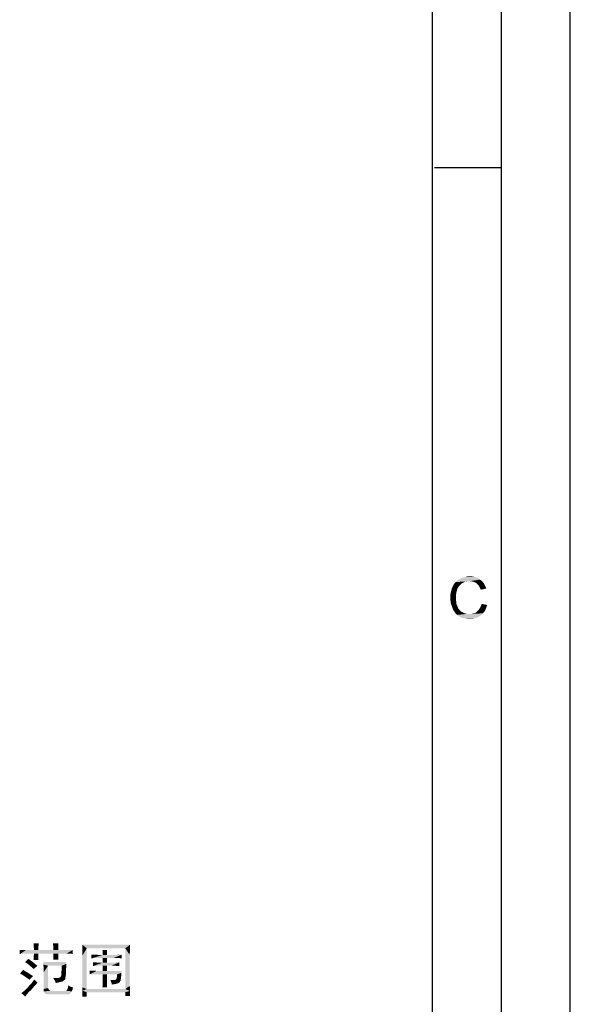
# Model space of a CAD drawing. Header units: millimetres. Extents: x 0 to 594, y 1 to 420.
# Tile 208 of 214: x 554 to 594, y 216 to 287. Entities that reach past the tile are written whole.
import ezdxf

# ---------------------------------------------------------------- set-up
doc = ezdxf.new("R2010")
doc.units = ezdxf.units.MM
doc.header["$LTSCALE"] = 32.67
doc.layers.add('61765N-2-A-2_DXF_FORMAT', color=7, linetype='CONTINUOUS')
doc.layers.add('61765N-2-A-2_DXF_TEXT', color=7, linetype='CONTINUOUS')

msp = doc.modelspace()

# ---------------------------------------------------------------- linework, layer by layer
at = {"layer": '61765N-2-A-2_DXF_FORMAT', "color": 2, "linetype": 'Continuous'}
for p, q in [((594, 0.5605), (594, 420)), ((589, 5), (589, 415)), ((584.1416, 276.68), (589, 276.68))]:
    msp.add_line(p, q, dxfattribs=at)
at = {"layer": '61765N-2-A-2_DXF_FORMAT', "color": 7, "linetype": 'Continuous'}
msp.add_line((584, 10), (584, 410), dxfattribs=at)
at = {"layer": '61765N-2-A-2_DXF_FORMAT', "color": 2, "linetype": 'Continuous'}
for points in [[(586.9277, 247.0192), (586.3277, 246.9748), (586.5054, 247.0192)], [(586.3277, 246.9748), (586.9277, 247.0192), (587.1277, 246.9748)], [(586.5054, 247.0192), (586.7054, 247.0414), (586.9277, 247.0192)], [(585.9277, 246.3303), (585.8388, 246.197), (585.3943, 246.1303)], [(585.9277, 246.3303), (585.3943, 246.1303), (585.4832, 246.3303)], [(586.0166, 246.4192), (585.4832, 246.3303), (585.5721, 246.4859)], [(585.4832, 246.3303), (586.0166, 246.4192), (585.9277, 246.3303)], [(586.2388, 246.5748), (585.5721, 246.4859), (585.6832, 246.6192)], [(586.2388, 246.5748), (586.1054, 246.5081), (585.5721, 246.4859)], [(585.5721, 246.4859), (586.1054, 246.5081), (586.0166, 246.4192)], [(586.6832, 246.6859), (585.6832, 246.6192), (585.8166, 246.7525)], [(586.6832, 246.6859), (586.5277, 246.6636), (585.6832, 246.6192)], [(586.5277, 246.6636), (586.3721, 246.6414), (585.6832, 246.6192)], [(585.6832, 246.6192), (586.3721, 246.6414), (586.2388, 246.5748)], [(587.461, 246.797), (585.8166, 246.7525), (585.9721, 246.8414)], [(586.6832, 246.6859), (585.8166, 246.7525), (587.461, 246.797)], [(587.3054, 246.9081), (585.9721, 246.8414), (586.1499, 246.9303)], [(585.9721, 246.8414), (587.3054, 246.9081), (587.461, 246.797)], [(587.1277, 246.9748), (586.1499, 246.9303), (586.3277, 246.9748)], [(586.1499, 246.9303), (587.1277, 246.9748), (587.3054, 246.9081)], [(586.8388, 246.6636), (586.6832, 246.6859), (587.461, 246.797)], [(586.8388, 246.6636), (587.461, 246.797), (587.6166, 246.6636)], [(587.6166, 246.6636), (586.9721, 246.6414), (586.8388, 246.6636)], [(587.0832, 246.597), (586.9721, 246.6414), (587.6166, 246.6636)], [(587.1943, 246.5303), (587.0832, 246.597), (587.6166, 246.6636)], [(587.1943, 246.5303), (587.6166, 246.6636), (587.7277, 246.5303)], [(587.7277, 246.5303), (587.2832, 246.4414), (587.1943, 246.5303)], [(587.2832, 246.4414), (587.7277, 246.5303), (587.8166, 246.3525)], [(587.8166, 246.3525), (587.3721, 246.3303), (587.2832, 246.4414)], [(587.4388, 246.2192), (587.3721, 246.3303), (587.8166, 246.3525)], [(587.4388, 246.2192), (587.8166, 246.3525), (587.9054, 246.1525)], [(585.7499, 245.9303), (585.3054, 245.7303), (585.3499, 245.9525)], [(585.7499, 245.9303), (585.7277, 245.797), (585.3054, 245.7303)], [(585.3054, 245.7303), (585.7277, 245.797), (585.7054, 245.6636)], [(585.7054, 245.6636), (585.3054, 245.5081), (585.3054, 245.7303)], [(585.3054, 245.5081), (585.7054, 245.6636), (585.7054, 245.5081)], [(585.7943, 246.0859), (585.3499, 245.9525), (585.3943, 246.1303)], [(585.3499, 245.9525), (585.7943, 246.0859), (585.7499, 245.9303)], [(585.3943, 246.1303), (585.8388, 246.197), (585.7943, 246.0859)], [(587.9054, 246.1525), (587.5054, 246.0636), (587.4388, 246.2192)], [(585.7054, 245.5081), (585.7054, 245.3303), (585.3054, 245.3081)], [(585.7054, 245.5081), (585.3054, 245.3081), (585.3054, 245.5081)], [(585.3054, 245.3081), (585.7054, 245.3303), (585.7277, 245.1525)], [(585.7277, 245.1525), (585.3277, 245.0859), (585.3054, 245.3081)], [(585.3277, 245.0859), (585.7277, 245.1525), (585.7499, 244.997)], [(585.7499, 244.997), (585.3943, 244.9081), (585.3277, 245.0859)], [(585.3943, 244.9081), (585.7499, 244.997), (585.8166, 244.8636)], [(585.8166, 244.8636), (585.461, 244.7081), (585.3943, 244.9081)], [(587.4388, 244.7303), (587.5054, 244.8636), (587.9721, 244.9525)], [(587.4388, 244.7303), (587.9721, 244.9525), (587.8832, 244.7081)], [(587.9721, 244.9525), (587.5054, 244.8636), (587.5721, 245.0414)], [(585.8166, 244.8636), (585.861, 244.7303), (585.461, 244.7081)], [(585.461, 244.7081), (585.861, 244.7303), (585.9499, 244.6192)], [(585.9499, 244.6192), (585.5499, 244.5303), (585.461, 244.7081)], [(585.5499, 244.5303), (585.9499, 244.6192), (586.0388, 244.5081)], [(586.0388, 244.5081), (585.661, 244.3748), (585.5499, 244.5303)], [(586.0388, 244.5081), (586.1499, 244.4414), (585.661, 244.3748)], [(585.661, 244.3748), (586.1499, 244.4414), (586.2832, 244.3748)], [(586.2832, 244.3748), (585.7721, 244.2414), (585.661, 244.3748)], [(586.2832, 244.3748), (586.4166, 244.3303), (585.7721, 244.2414)], [(585.7721, 244.2414), (586.8388, 244.3081), (587.661, 244.3525)], [(585.7721, 244.2414), (587.661, 244.3525), (587.5054, 244.197)], [(586.4166, 244.3303), (586.5277, 244.3081), (585.7721, 244.2414)], [(586.6832, 244.3081), (586.8388, 244.3081), (585.7721, 244.2414)], [(586.5277, 244.3081), (586.6832, 244.3081), (585.7721, 244.2414)], [(587.5054, 244.197), (585.9277, 244.1303), (585.7721, 244.2414)], [(585.9277, 244.1303), (587.5054, 244.197), (587.3277, 244.0859)], [(587.661, 244.3525), (586.8388, 244.3081), (586.9943, 244.3525)], [(586.9943, 244.3525), (587.1277, 244.397), (587.7943, 244.5081)], [(586.9943, 244.3525), (587.7943, 244.5081), (587.661, 244.3525)], [(587.1277, 244.397), (587.2388, 244.4859), (587.7943, 244.5081)], [(587.7943, 244.5081), (587.2388, 244.4859), (587.3499, 244.597)], [(587.8832, 244.7081), (587.3499, 244.597), (587.4388, 244.7303)], [(587.3499, 244.597), (587.8832, 244.7081), (587.7943, 244.5081)], [(587.3277, 244.0859), (586.0832, 244.0414), (585.9277, 244.1303)], [(586.261, 243.997), (586.0832, 244.0414), (587.3277, 244.0859)], [(586.261, 243.997), (587.3277, 244.0859), (587.1499, 243.997)], [(587.1499, 243.997), (586.4832, 243.9748), (586.261, 243.997)], [(586.4832, 243.9748), (587.1499, 243.997), (586.9499, 243.9748)], [(586.9499, 243.9748), (586.7054, 243.9525), (586.4832, 243.9748)]]:
    msp.add_solid(points, dxfattribs=at)
at = {"layer": '61765N-2-A-2_DXF_TEXT', "color": 2, "linetype": 'Continuous'}
for points in [[(554.5215, 219.9507), (554.1292, 219.6738), (554.06, 219.6507)], [(554.4292, 219.9507), (554.5215, 219.9507), (554.06, 219.6507)], [(554.3138, 219.9507), (554.4292, 219.9507), (554.06, 219.6507)], [(554.1984, 219.9507), (554.3138, 219.9507), (554.06, 219.6507)], [(554.1984, 219.9507), (554.06, 219.6507), (554.06, 219.9507)], [(557.7984, 219.9507), (557.9138, 219.9507), (554.1292, 219.6738)], [(557.66, 219.9507), (557.7984, 219.9507), (554.1292, 219.6738)], [(557.5677, 219.9507), (557.66, 219.9507), (554.1292, 219.6738)], [(557.4523, 219.9507), (557.5677, 219.9507), (554.1292, 219.6738)], [(556.8523, 219.9507), (557.4523, 219.9507), (554.1292, 219.6738)], [(556.5061, 219.9507), (556.8523, 219.9507), (554.1292, 219.6738)], [(555.4215, 219.9507), (556.5061, 219.9507), (554.1292, 219.6738)], [(555.0984, 219.9507), (555.4215, 219.9507), (554.1292, 219.6738)], [(554.5215, 219.9507), (555.0984, 219.9507), (554.1292, 219.6738)], [(554.2446, 219.6738), (554.1292, 219.6738), (557.9138, 219.9507)], [(554.36, 219.6738), (554.2446, 219.6738), (557.9138, 219.9507)], [(554.5215, 219.6738), (554.36, 219.6738), (557.9138, 219.9507)], [(555.0984, 219.6738), (554.5215, 219.6738), (557.9138, 219.9507)], [(555.4446, 220.4353), (555.0754, 220.2969), (555.0754, 220.4353)], [(555.0754, 220.2969), (555.4446, 220.4353), (555.4215, 220.2045)], [(555.4215, 220.2045), (555.0754, 220.1584), (555.0754, 220.2969)], [(555.0984, 220.043), (555.0754, 220.1584), (555.4215, 220.2045)], [(555.0984, 219.9507), (555.0984, 220.043), (555.4215, 220.2045)], [(555.0984, 219.9507), (555.4215, 220.2045), (555.4215, 219.9507)], [(555.4215, 219.6738), (555.0984, 219.6738), (557.9138, 219.9507)], [(556.5061, 219.6738), (555.4215, 219.6738), (557.9138, 219.9507)], [(556.8754, 220.4353), (556.4831, 220.3199), (556.4831, 220.4353)], [(556.4831, 220.3199), (556.8754, 220.4353), (556.8523, 220.3199)], [(556.8523, 220.3199), (556.5061, 220.2045), (556.4831, 220.3199)], [(556.5061, 220.2045), (556.8523, 220.3199), (556.8523, 220.2045)], [(556.8523, 220.2045), (556.5061, 220.0892), (556.5061, 220.2045)], [(556.5061, 220.0892), (556.8523, 220.2045), (556.8523, 220.0892)], [(556.8523, 220.0892), (556.5061, 219.9507), (556.5061, 220.0892)], [(556.5061, 219.9507), (556.8523, 220.0892), (556.8523, 219.9507)], [(556.8523, 219.6738), (556.5061, 219.6738), (557.9138, 219.9507)], [(557.4523, 219.6738), (556.8523, 219.6738), (557.9138, 219.9507)], [(557.5677, 219.6738), (557.4523, 219.6738), (557.9138, 219.9507)], [(557.66, 219.6738), (557.5677, 219.6738), (557.9138, 219.9507)], [(557.7984, 219.6738), (557.66, 219.6738), (557.9138, 219.9507)], [(557.7984, 219.6738), (557.9138, 219.9507), (557.9138, 219.6507)], [(558.6061, 220.3199), (562.0677, 220.3199), (558.9292, 220.0661)], [(558.9292, 220.0661), (558.6061, 219.9276), (558.6061, 220.3199)], [(558.6061, 219.5353), (558.6061, 219.9276), (558.9292, 220.0661)], [(558.6061, 217.4122), (558.6061, 219.5353), (558.9292, 220.0661)], [(558.6061, 217.2276), (558.6061, 217.4122), (558.9292, 220.0661)], [(558.6061, 217.2276), (558.9292, 220.0661), (558.9292, 217.1122)], [(561.7215, 220.0661), (558.9292, 220.0661), (562.0677, 220.3199)], [(560.3831, 219.9507), (560.0831, 219.8353), (560.06, 219.9507)], [(560.0831, 219.8353), (560.3831, 219.9507), (560.3831, 219.8353)], [(561.7215, 220.0661), (562.0677, 220.3199), (562.0446, 219.5815)], [(562.0446, 219.5815), (561.7215, 217.1122), (561.7215, 220.0661)], [(554.8446, 219.1892), (554.4523, 219.0738), (554.7061, 219.3046)], [(554.4523, 219.0738), (554.8446, 219.1892), (555.0061, 219.0738)], [(555.4215, 219.6738), (555.0754, 219.443), (555.0984, 219.6738)], [(555.0754, 219.2122), (555.0754, 219.443), (555.4215, 219.6738)], [(555.0754, 219.2122), (555.4215, 219.6738), (555.4215, 219.2122)], [(556.8523, 219.6738), (556.5061, 219.2353), (556.5061, 219.6738)], [(556.5061, 219.2353), (556.8523, 219.6738), (556.8754, 219.2353)], [(559.5984, 219.6046), (559.8292, 219.5815), (559.2523, 219.3276)], [(559.4138, 219.6046), (559.5984, 219.6046), (559.2523, 219.3276)], [(559.4138, 219.6046), (559.2523, 219.3276), (559.2523, 219.6046)], [(560.8908, 219.5815), (559.4138, 219.3507), (559.2523, 219.3276)], [(560.3831, 219.5815), (560.8908, 219.5815), (559.2523, 219.3276)], [(560.0831, 219.5815), (560.3831, 219.5815), (559.2523, 219.3276)], [(559.8292, 219.5815), (560.0831, 219.5815), (559.2523, 219.3276)], [(559.4138, 219.3507), (561.0984, 219.5815), (561.4677, 219.6046)], [(559.5984, 219.3507), (559.4138, 219.3507), (561.4677, 219.6046)], [(560.8908, 219.5815), (561.0984, 219.5815), (559.4138, 219.3507)], [(559.8292, 219.3507), (559.5984, 219.3507), (561.4677, 219.6046)], [(560.0831, 219.3507), (559.8292, 219.3507), (561.4677, 219.6046)], [(560.3831, 219.8353), (560.0831, 219.743), (560.0831, 219.8353)], [(560.0831, 219.743), (560.3831, 219.8353), (560.3831, 219.743)], [(560.3831, 219.743), (560.3831, 219.6738), (560.0831, 219.6507)], [(560.3831, 219.743), (560.0831, 219.6507), (560.0831, 219.743)], [(560.0831, 219.5815), (560.0831, 219.6507), (560.3831, 219.6738)], [(560.0831, 219.5815), (560.3831, 219.6738), (560.3831, 219.5815)], [(560.3831, 219.3507), (560.0831, 219.3507), (561.4677, 219.6046)], [(560.3831, 219.3507), (560.0831, 219.0276), (560.0831, 219.3507)], [(560.0831, 219.0276), (560.3831, 219.3507), (560.3831, 219.0276)], [(560.8446, 219.3507), (560.3831, 219.3507), (561.4677, 219.6046)], [(561.0292, 219.3507), (560.8446, 219.3507), (561.4677, 219.6046)], [(561.1908, 219.3507), (561.0292, 219.3507), (561.4677, 219.6046)], [(561.3754, 219.6046), (561.4677, 219.6046), (561.0984, 219.5815)], [(561.3754, 219.6046), (561.0984, 219.5815), (561.2369, 219.6046)], [(561.3292, 219.3507), (561.1908, 219.3507), (561.4677, 219.6046)], [(561.3292, 219.3507), (561.4677, 219.6046), (561.4677, 219.3276)], [(562.0446, 219.5815), (562.0446, 217.343), (561.7215, 217.1122)], [(554.4984, 218.3815), (554.0831, 218.243), (554.3138, 218.4969)], [(555.0061, 219.0738), (554.6138, 218.9584), (554.4523, 219.0738)], [(554.6138, 218.9584), (555.0061, 219.0738), (555.1677, 218.9353)], [(555.1677, 218.9353), (554.7523, 218.843), (554.6138, 218.9584)], [(554.7523, 218.843), (555.1677, 218.9353), (555.3523, 218.7969)], [(555.3523, 218.7969), (554.9138, 218.7046), (554.7523, 218.843)], [(554.9138, 218.7046), (555.3523, 218.7969), (555.2138, 218.6815)], [(555.2138, 218.6815), (555.0754, 218.5661), (554.9138, 218.7046)], [(557.4523, 219.0738), (557.4523, 218.9353), (555.7677, 218.8892)], [(557.4523, 219.0738), (555.7677, 218.8892), (555.7677, 219.0738)], [(556.1138, 218.7969), (555.7677, 218.8892), (557.4523, 218.9353)], [(556.1138, 218.7969), (555.7908, 218.7276), (555.7677, 218.8892)], [(555.7908, 218.5199), (555.7908, 218.7276), (556.1138, 218.7969)], [(555.7908, 218.3122), (555.7908, 218.5199), (556.1138, 218.7969)], [(555.7908, 218.3122), (556.1138, 218.7969), (556.1138, 217.1815)], [(557.1061, 218.7969), (556.1138, 218.7969), (557.4523, 218.9353)], [(557.4523, 218.7969), (557.4292, 218.6122), (557.0831, 218.1276)], [(557.4523, 218.7969), (557.0831, 218.1276), (557.1061, 218.7969)], [(557.4292, 218.6122), (557.4292, 218.4276), (557.0831, 218.1276)], [(557.1061, 218.7969), (557.4523, 218.9353), (557.4523, 218.7969)], [(559.5292, 219.0507), (559.6908, 219.0276), (559.3677, 218.7738)], [(559.5292, 219.0507), (559.3677, 218.7738), (559.3677, 219.0507)], [(561.0292, 219.0276), (559.6446, 218.7969), (559.3677, 218.7738)], [(560.8677, 219.0276), (561.0292, 219.0276), (559.3677, 218.7738)], [(560.7061, 219.0276), (560.8677, 219.0276), (559.3677, 218.7738)], [(560.3831, 219.0276), (560.7061, 219.0276), (559.3677, 218.7738)], [(560.0831, 219.0276), (560.3831, 219.0276), (559.3677, 218.7738)], [(559.8754, 219.0276), (560.0831, 219.0276), (559.3677, 218.7738)], [(559.6908, 219.0276), (559.8754, 219.0276), (559.3677, 218.7738)], [(559.3677, 218.7738), (559.6446, 218.7969), (559.4831, 218.7738)], [(559.6446, 218.7969), (561.0292, 219.0276), (561.2831, 219.0507)], [(559.8523, 218.7969), (559.6446, 218.7969), (561.2831, 219.0507)], [(560.0831, 218.7969), (559.8523, 218.7969), (561.2831, 219.0507)], [(560.3831, 218.7969), (560.0831, 218.7969), (561.2831, 219.0507)], [(560.3831, 218.7969), (560.0831, 218.4276), (560.0831, 218.7969)], [(560.0831, 218.4276), (560.3831, 218.7969), (560.3831, 218.4276)], [(560.7061, 218.7969), (560.3831, 218.7969), (561.2831, 219.0507)], [(560.8677, 218.7969), (560.7061, 218.7969), (561.2831, 219.0507)], [(561.0292, 218.7969), (560.8677, 218.7969), (561.2831, 219.0507)], [(561.2831, 219.0507), (561.0292, 219.0276), (561.1677, 219.0507)], [(561.1677, 218.7738), (561.0292, 218.7969), (561.2831, 219.0507)], [(561.1677, 218.7738), (561.2831, 219.0507), (561.2831, 218.7738)], [(554.4984, 218.3815), (554.7061, 218.2661), (554.0831, 218.243)], [(554.0831, 218.243), (554.7061, 218.2661), (554.8677, 218.1507)], [(554.8677, 218.1507), (554.2677, 218.1276), (554.0831, 218.243)], [(554.2677, 218.1276), (554.8677, 218.1507), (555.0292, 218.0584)], [(555.0292, 218.0584), (554.4523, 218.0122), (554.2677, 218.1276)], [(554.4523, 218.0122), (555.0292, 218.0584), (554.96, 217.9892)], [(554.96, 217.9892), (554.6138, 217.8969), (554.4523, 218.0122)], [(554.96, 217.9892), (554.8908, 217.9199), (554.6138, 217.8969)], [(554.6138, 217.8969), (554.8908, 217.9199), (554.8215, 217.8507)], [(554.8215, 217.8507), (554.7754, 217.7815), (554.6138, 217.8969)], [(555.0292, 217.6892), (555.1215, 217.8046), (555.3523, 217.5738)], [(556.1138, 217.1815), (555.7908, 217.1122), (555.7908, 218.3122)], [(556.6446, 217.9199), (556.5523, 217.8276), (556.4831, 217.9199)], [(556.8754, 217.9199), (557.3831, 217.8969), (556.5523, 217.8276)], [(556.7831, 217.9199), (556.8754, 217.9199), (556.5523, 217.8276)], [(556.6446, 217.9199), (556.7831, 217.9199), (556.5523, 217.8276)], [(556.5523, 217.8276), (557.3831, 217.8969), (557.36, 217.8276)], [(557.36, 217.8276), (556.5984, 217.7353), (556.5523, 217.8276)], [(557.36, 217.8276), (557.3138, 217.7584), (556.5984, 217.7353)], [(556.5984, 217.7353), (557.3138, 217.7584), (557.2446, 217.7122)], [(556.8754, 217.9199), (556.9446, 217.943), (557.3831, 217.9892)], [(556.8754, 217.9199), (557.3831, 217.9892), (557.3831, 217.8969)], [(556.9446, 217.943), (556.9908, 217.9661), (557.3831, 217.9892)], [(557.3831, 217.9892), (556.9908, 217.9661), (557.0369, 218.0122)], [(557.0369, 218.0122), (557.06, 218.0584), (557.4061, 218.1046)], [(557.0369, 218.0122), (557.4061, 218.1046), (557.3831, 217.9892)], [(557.4061, 218.1046), (557.06, 218.0584), (557.0831, 218.1276)], [(557.4292, 218.4276), (557.4292, 218.2661), (557.0831, 218.1276)], [(557.0831, 218.1276), (557.4292, 218.2661), (557.4061, 218.1046)], [(559.3908, 218.4507), (559.6446, 218.4276), (559.1369, 218.1738)], [(559.3908, 218.4507), (559.1369, 218.1738), (559.1369, 218.4507)], [(561.4677, 218.4276), (561.4446, 218.2892), (559.1369, 218.1738)], [(560.3831, 218.4276), (561.4677, 218.4276), (559.1369, 218.1738)], [(560.0831, 218.4276), (560.3831, 218.4276), (559.1369, 218.1738)], [(559.6446, 218.4276), (560.0831, 218.4276), (559.1369, 218.1738)], [(559.2523, 218.1738), (559.1369, 218.1738), (561.4446, 218.2892)], [(559.3677, 218.1738), (559.2523, 218.1738), (561.4446, 218.2892)], [(559.5061, 218.1738), (559.3677, 218.1738), (561.4446, 218.2892)], [(559.6446, 218.1738), (559.5061, 218.1738), (561.4446, 218.2892)], [(560.0831, 218.1738), (559.6446, 218.1738), (561.4446, 218.2892)], [(560.3831, 218.1738), (560.0831, 218.1738), (561.4446, 218.2892)], [(560.3831, 218.1738), (560.0831, 217.7815), (560.0831, 218.1738)], [(560.0831, 217.7815), (560.3831, 218.1738), (560.3831, 217.7353)], [(560.3831, 217.7353), (560.0831, 217.6892), (560.0831, 217.7815)], [(561.1215, 218.1738), (560.3831, 218.1738), (561.4446, 218.2892)], [(560.7754, 217.7584), (560.6831, 217.6661), (560.6369, 217.7584)], [(560.8908, 217.7584), (561.3754, 217.7353), (560.6831, 217.6661)], [(560.7754, 217.7584), (560.8908, 217.7584), (560.6831, 217.6661)], [(561.0292, 217.7815), (561.3754, 217.7815), (560.8908, 217.7584)], [(561.0292, 217.7815), (560.8908, 217.7584), (560.9831, 217.7815)], [(560.8908, 217.7584), (561.3754, 217.7815), (561.3754, 217.7353)], [(561.0292, 217.7815), (561.0754, 217.8276), (561.3984, 217.8507)], [(561.0292, 217.7815), (561.3984, 217.8507), (561.3754, 217.7815)], [(561.3984, 217.9199), (561.3984, 217.8507), (561.0754, 217.8276)], [(561.3984, 217.9199), (561.0754, 217.8276), (561.0984, 217.9199)], [(561.4215, 218.0353), (561.0984, 217.9199), (561.1215, 218.0353)], [(561.0984, 217.9199), (561.4215, 218.0353), (561.3984, 217.9199)], [(561.1215, 218.1738), (561.4446, 218.2892), (561.4215, 218.1507)], [(561.4215, 218.1507), (561.1215, 218.0353), (561.1215, 218.1738)], [(561.1215, 218.0353), (561.4215, 218.1507), (561.4215, 218.0353)], [(554.8677, 217.0199), (554.3831, 216.9738), (554.4984, 217.0892)], [(555.0061, 217.1815), (554.4984, 217.0892), (554.66, 217.2507)], [(554.4984, 217.0892), (555.0061, 217.1815), (554.8677, 217.0199)], [(555.1446, 217.343), (554.66, 217.2507), (554.7984, 217.4122)], [(554.66, 217.2507), (555.1446, 217.343), (555.0061, 217.1815)], [(555.26, 217.4584), (554.7984, 217.4122), (554.9369, 217.5507)], [(554.7984, 217.4122), (555.26, 217.4584), (555.1446, 217.343)], [(555.3523, 217.5738), (554.9369, 217.5507), (555.0292, 217.6892)], [(554.9369, 217.5507), (555.3523, 217.5738), (555.26, 217.4584)], [(555.7908, 217.1122), (556.1138, 217.1815), (556.16, 217.0892)], [(556.16, 217.0892), (555.7908, 217.0199), (555.7908, 217.1122)], [(555.7908, 217.0199), (556.16, 217.0892), (556.2061, 217.0199)], [(557.2446, 217.7122), (556.6446, 217.643), (556.5984, 217.7353)], [(557.2446, 217.7122), (557.1754, 217.6661), (556.6446, 217.643)], [(556.6446, 217.643), (557.1754, 217.6661), (557.0831, 217.643)], [(556.6446, 217.643), (557.0831, 217.643), (556.9677, 217.6199)], [(556.9677, 217.6199), (556.6677, 217.5507), (556.6446, 217.643)], [(556.9677, 217.6199), (556.8292, 217.5738), (556.6677, 217.5507)], [(557.4061, 216.9738), (557.4523, 216.9969), (557.8908, 217.0661)], [(557.4061, 216.9738), (557.8908, 217.0661), (557.8446, 216.9507)], [(557.4523, 216.9969), (557.4754, 217.0199), (557.8908, 217.0661)], [(557.8908, 217.0661), (557.4754, 217.0199), (557.5215, 217.0892)], [(557.5215, 217.0892), (557.5446, 217.1584), (557.9369, 217.2276)], [(557.5215, 217.0892), (557.9369, 217.2276), (557.8908, 217.0661)], [(557.9369, 217.2276), (557.5446, 217.1584), (557.5677, 217.2507)], [(557.7523, 217.2738), (557.5677, 217.2507), (557.5908, 217.3892)], [(557.5677, 217.2507), (557.7523, 217.2738), (557.9369, 217.2276)], [(558.9292, 217.1122), (558.6061, 216.9969), (558.6061, 217.2276)], [(558.9292, 217.1122), (561.7215, 217.1122), (558.6061, 216.9969)], [(562.0677, 216.9738), (558.6061, 216.9969), (561.7215, 217.1122)], [(560.3831, 217.3661), (560.06, 217.2276), (560.0831, 217.4122)], [(560.06, 217.2276), (560.3831, 217.3661), (560.3831, 217.2276)], [(560.0831, 217.6892), (560.3831, 217.7353), (560.3831, 217.6199)], [(560.3831, 217.6199), (560.0831, 217.5507), (560.0831, 217.6892)], [(560.0831, 217.5507), (560.3831, 217.6199), (560.3831, 217.5045)], [(560.3831, 217.5045), (560.0831, 217.4122), (560.0831, 217.5507)], [(560.0831, 217.4122), (560.3831, 217.5045), (560.3831, 217.3661)], [(561.3754, 217.7353), (561.3523, 217.6892), (560.6831, 217.6661)], [(560.6831, 217.6661), (561.3523, 217.6892), (561.3292, 217.643)], [(561.3292, 217.643), (560.7061, 217.5969), (560.6831, 217.6661)], [(560.7061, 217.5969), (561.3292, 217.643), (561.3061, 217.5969)], [(561.3061, 217.5969), (560.7292, 217.5045), (560.7061, 217.5969)], [(561.3061, 217.5969), (561.26, 217.5738), (560.7292, 217.5045)], [(561.26, 217.5738), (561.1908, 217.5276), (560.7292, 217.5045)], [(560.7292, 217.5045), (561.1908, 217.5276), (561.1215, 217.5045)], [(561.1215, 217.5045), (560.7523, 217.4353), (560.7292, 217.5045)], [(561.1215, 217.5045), (561.0061, 217.4815), (560.7523, 217.4353)], [(561.0061, 217.4815), (560.8908, 217.4584), (560.7523, 217.4353)], [(561.7215, 217.1122), (562.0446, 217.343), (562.0677, 216.9738)], [(554.1754, 216.8122), (554.2677, 216.8815), (554.7292, 216.9046)], [(554.1754, 216.8122), (554.7292, 216.9046), (554.6138, 216.7661)], [(554.6138, 216.7661), (554.2677, 216.743), (554.1754, 216.8122)], [(554.7292, 216.9046), (554.2677, 216.8815), (554.3831, 216.9738)], [(554.3369, 216.6738), (554.2677, 216.743), (554.6138, 216.7661)], [(554.3369, 216.6738), (554.6138, 216.7661), (554.5215, 216.6507)], [(554.5215, 216.6507), (554.4061, 216.6276), (554.3369, 216.6738)], [(554.3831, 216.9738), (554.8677, 217.0199), (554.7292, 216.9046)], [(554.4061, 216.6276), (554.5215, 216.6507), (554.4523, 216.5584)], [(556.2061, 217.0199), (555.8138, 216.9507), (555.7908, 217.0199)], [(556.2061, 217.0199), (556.2984, 216.9738), (555.8138, 216.9507)], [(557.36, 216.9738), (557.4061, 216.9738), (555.8138, 216.9507)], [(557.3138, 216.9738), (557.36, 216.9738), (555.8138, 216.9507)], [(556.4138, 216.9738), (557.3138, 216.9738), (555.8138, 216.9507)], [(556.2984, 216.9738), (556.4138, 216.9738), (555.8138, 216.9507)], [(557.8446, 216.9507), (555.8138, 216.9507), (557.4061, 216.9738)], [(557.8446, 216.9507), (555.8369, 216.8815), (555.8138, 216.9507)], [(555.8369, 216.8815), (557.8446, 216.9507), (557.7754, 216.8584)], [(557.7754, 216.8584), (555.8831, 216.8122), (555.8369, 216.8815)], [(555.8831, 216.8122), (557.7754, 216.8584), (557.7292, 216.7892)], [(557.7292, 216.7892), (555.9292, 216.7661), (555.8831, 216.8122)], [(555.9292, 216.7661), (557.7292, 216.7892), (557.6831, 216.7661)], [(557.6831, 216.7661), (555.9984, 216.743), (555.9292, 216.7661)], [(555.9984, 216.743), (557.6831, 216.7661), (557.5908, 216.743)], [(557.5908, 216.743), (556.0908, 216.7199), (555.9984, 216.743)], [(556.1831, 216.7199), (556.0908, 216.7199), (557.5908, 216.743)], [(557.4061, 216.7199), (556.1831, 216.7199), (557.5908, 216.743)], [(557.4061, 216.7199), (557.5908, 216.743), (557.5215, 216.7199)], [(558.6061, 216.9969), (562.0677, 216.9738), (558.9292, 216.8815)], [(558.9292, 216.8815), (558.6061, 216.8122), (558.6061, 216.9969)], [(558.6061, 216.5584), (558.6061, 216.8122), (558.9292, 216.8815)], [(558.6061, 216.5584), (558.9292, 216.8815), (558.9292, 216.5584)], [(561.7215, 216.8815), (558.9292, 216.8815), (562.0677, 216.9738)], [(561.7215, 216.6045), (561.7215, 216.8815), (562.0677, 216.9738)], [(561.7215, 216.6045), (562.0677, 216.9738), (562.0677, 216.6045)]]:
    msp.add_solid(points, dxfattribs=at)

doc.saveas('drawing.dxf')
